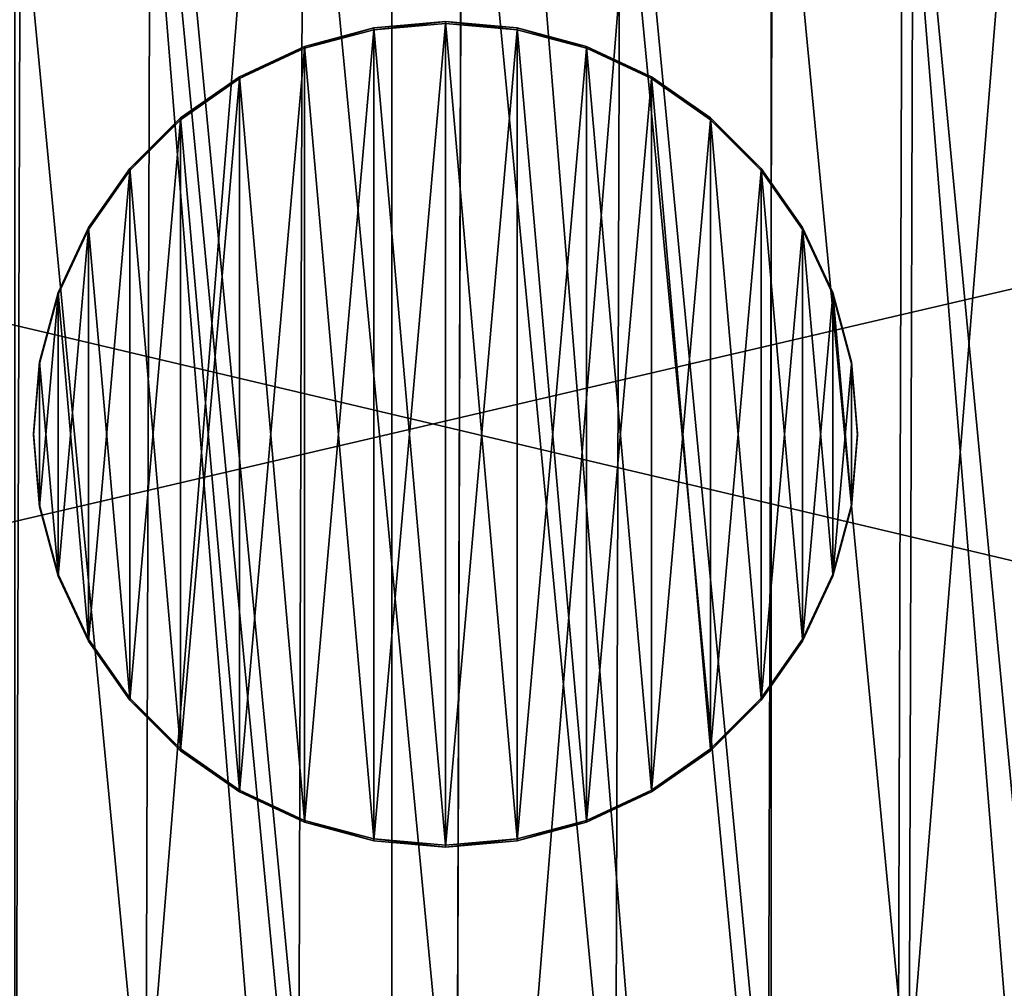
# Model space of a CAD drawing. Header units: millimetres. Extents: x -73 to 74, y 0 to 45.
# Tile 20 of 39: x -1 to 2, y 21 to 24. Entities that reach past the tile are written whole.
import ezdxf

# ---------------------------------------------------------------- set-up
doc = ezdxf.new("R2010")
doc.units = ezdxf.units.MM
doc.header["$LTSCALE"] = 25.4
doc.layers.get('0').update_dxf_attribs({"true_color": 0xff5454})

# ---------------------------------------------------------------- blocks, each defined once
blk = doc.blocks.new('MINI-LED-10042-10043.STL#2')
at = {"color": 250, "true_color": 0x262626}
mesh = blk.add_polyface(dxfattribs=at)
corners = [(-73.2623, 0.233, 2.7263), (-68.1681, 5.3273, 2.7113), (-73.2623, 45.2328, 2.594), (73.7377, 0.233, 2.7263), (68.6434, 5.3273, 2.7113), (68.6434, 40.1386, 2.609), (-68.1681, 40.1386, 2.609), (73.7377, 45.2328, 2.594)]
mesh.append_faces([[corners[k] for k in face] for face in [(0, 1, 2), (1, 3, 4), (4, 3, 5), (2, 6, 7), (6, 2, 1), (7, 5, 3)]], dxfattribs={"vtx0": -1, "vtx1": -1, "color": 250})
mesh.append_faces([[corners[k] for k in face] for face in [(1, 0, 3), (7, 6, 5)]], dxfattribs={"vtx0": -1, "vtx2": -1, "color": 250})
mesh = blk.add_polyface(dxfattribs=at)
corners = [(-73.2623, 45.2249, -0.106), (-66.2623, 38.2249, -0.0854), (-73.2623, 0.2251, 0.0263), (73.7377, 45.2249, -0.106), (66.7377, 38.2249, -0.0854), (66.7377, 7.225, 0.0058), (-66.2623, 7.225, 0.0058), (73.7377, 0.2251, 0.0263)]
mesh.append_faces([[corners[k] for k in face] for face in [(0, 1, 2), (1, 3, 4), (4, 3, 5), (2, 6, 7), (6, 2, 1), (7, 5, 3)]], dxfattribs={"vtx0": -1, "vtx1": -1, "color": 250})
mesh.append_faces([[corners[k] for k in face] for face in [(1, 0, 3), (7, 6, 5)]], dxfattribs={"vtx0": -1, "vtx2": -1, "color": 250})
mesh = blk.add_polyface(dxfattribs=at)
corners = [(67.0265, 7.0803, 49.0064), (-66.5512, 38.6579, 48.9135), (-66.5512, 7.0803, 49.0064), (67.0265, 38.6579, 48.9135)]
mesh.append_faces([[corners[k] for k in face] for face in [(0, 1, 2), (1, 0, 3)]], dxfattribs={"vtx0": -1, "color": 250})
mesh = blk.add_polyface(dxfattribs=at)
corners = [(66.7377, 38.319, 31.9144), (-66.2623, 7.3192, 32.0056), (-66.2623, 38.319, 31.9144), (66.7377, 7.3192, 32.0056)]
mesh.append_faces([[corners[k] for k in face] for face in [(0, 1, 2), (1, 0, 3)]], dxfattribs={"vtx0": -1, "color": 250})
at = {"color": 18, "true_color": 0x080808}
mesh = blk.add_polyface(dxfattribs=at)
corners = [(-66.0623, 7.5162, 31.005), (-64.4623, 9.1162, 31.0003), (-66.0623, 38.1161, 30.915), (66.5377, 7.5162, 31.005), (64.9377, 9.1162, 31.0003), (64.9377, 36.5161, 30.9197), (-64.4623, 36.5161, 30.9197), (66.5377, 38.1161, 30.915)]
mesh.append_faces([[corners[k] for k in face] for face in [(0, 1, 2), (1, 3, 4), (4, 3, 5), (2, 6, 7), (6, 2, 1), (7, 5, 3)]], dxfattribs={"vtx0": -1, "vtx1": -1, "color": 18})
mesh.append_faces([[corners[k] for k in face] for face in [(1, 0, 3), (7, 6, 5)]], dxfattribs={"vtx0": -1, "vtx2": -1, "color": 18})
mesh = blk.add_polyface(dxfattribs=at)
corners = [(-66.0623, 38.0279, 0.9152), (-64.1327, 36.4279, 0.9199), (-66.0623, 7.428, 1.0052), (66.5377, 38.0279, 0.9152), (-39.0623, 36.4279, 0.9199), (-38.1327, 36.4279, 0.9199), (-39.0623, 9.028, 1.0005), (-13.0623, 36.4279, 0.9199), (-12.1327, 36.4279, 0.9199), (-13.0623, 9.028, 1.0005), (12.9377, 36.4279, 0.9199), (13.8673, 36.4279, 0.9199), (12.9377, 9.028, 1.0005), (38.9377, 36.4279, 0.9199), (39.8673, 36.4279, 0.9199), (38.9377, 9.028, 1.0005), (64.9377, 36.4279, 0.9199), (64.9377, 9.028, 1.0005), (-64.1327, 9.028, 1.0005), (66.5377, 7.428, 1.0052), (-38.1327, 9.028, 1.0005), (-12.1327, 9.028, 1.0005), (13.8673, 9.028, 1.0005), (39.8673, 9.028, 1.0005)]
mesh.append_faces([[corners[k] for k in face] for face in [(0, 1, 2), (1, 3, 4), (4, 5, 6), (5, 3, 7), (7, 8, 9), (8, 3, 10), (10, 11, 12), (11, 3, 13), (13, 14, 15), (14, 3, 16), (16, 3, 17), (2, 18, 19), (18, 2, 1), (20, 6, 5), (21, 9, 8), (22, 12, 11), (23, 15, 14), (19, 17, 3)]], dxfattribs={"vtx0": -1, "vtx1": -1, "color": 18})
mesh.append_faces([[corners[k] for k in face] for face in [(4, 3, 5), (7, 3, 8), (10, 3, 11), (13, 3, 14), (19, 6, 20), (19, 9, 21), (19, 12, 22), (19, 15, 23)]], dxfattribs={"vtx0": -1, "vtx1": -1, "vtx2": -1, "color": 18})
mesh.append_faces([[corners[k] for k in face] for face in [(1, 0, 3), (19, 18, 6), (19, 20, 9), (19, 21, 12), (19, 22, 15), (19, 23, 17)]], dxfattribs={"vtx0": -1, "vtx2": -1, "color": 18})
mesh = blk.add_polyface(dxfattribs=at)
corners = [(-64.4623, 9.0574, 11.0004), (-57.9941, 20.6715, 10.9663), (-64.4623, 36.4573, 10.9198), (-56.5907, 18.2407, 10.9734), (-54.3199, 16.5909, 10.9783), (-51.5745, 16.0074, 10.98), (64.9377, 9.0574, 11.0004), (-58.2875, 23.4629, 10.958), (-48.829, 16.5909, 10.9783), (-25.5745, 16.0074, 10.98), (-46.5582, 18.2407, 10.9734), (-28.3199, 16.5909, 10.9783), (-45.1548, 20.6715, 10.9663), (-44.8615, 23.4629, 10.958), (-30.5907, 18.2407, 10.9734), (-31.9941, 20.6715, 10.9663), (-32.2875, 23.4629, 10.958), (-22.829, 16.5909, 10.9783), (-20.5582, 18.2407, 10.9734), (0.4255, 16.0074, 10.98), (-2.3199, 16.5909, 10.9783), (-19.1548, 20.6715, 10.9663), (-18.8615, 23.4629, 10.958), (-4.5907, 18.2407, 10.9734), (-5.9941, 20.6715, 10.9663), (-6.2875, 23.4629, 10.958), (3.171, 16.5909, 10.9783), (5.4418, 18.2407, 10.9734), (26.4255, 16.0074, 10.98), (23.6801, 16.5909, 10.9783), (6.8452, 20.6715, 10.9663), (7.1385, 23.4629, 10.958), (21.4093, 18.2407, 10.9734), (20.0059, 20.6715, 10.9663), (19.7125, 23.4629, 10.958), (29.171, 16.5909, 10.9783), (31.4418, 18.2407, 10.9734), (32.8452, 20.6715, 10.9663), (33.1385, 23.4629, 10.958), (49.6801, 16.5909, 10.9783), (47.4093, 18.2407, 10.9734), (46.0059, 20.6715, 10.9663), (45.7125, 23.4629, 10.958), (52.4255, 16.0074, 10.98), (55.171, 16.5909, 10.9783), (57.4417, 18.2407, 10.9734), (58.8452, 20.6715, 10.9663), (59.1385, 23.4629, 10.958), (-52.9779, 29.3598, 10.9407), (64.9377, 36.4573, 10.9198), (-55.542, 28.2182, 10.9441), (-57.4201, 26.1323, 10.9502), (-50.1711, 29.3598, 10.9407), (-47.6069, 28.2182, 10.9441), (-26.9779, 29.3598, 10.9407), (-45.7288, 26.1323, 10.9502), (-29.542, 28.2182, 10.9441), (-31.4201, 26.1323, 10.9502), (-24.1711, 29.3598, 10.9407), (-21.6069, 28.2182, 10.9441), (-0.9779, 29.3598, 10.9407), (-19.7288, 26.1323, 10.9502), (-3.542, 28.2182, 10.9441), (-5.4201, 26.1323, 10.9502), (1.8289, 29.3598, 10.9407), (4.3931, 28.2182, 10.9441), (6.2712, 26.1323, 10.9502), (25.0221, 29.3598, 10.9407), (22.458, 28.2182, 10.9441), (20.5799, 26.1323, 10.9502), (27.8289, 29.3598, 10.9407), (30.3931, 28.2182, 10.9441), (32.2712, 26.1323, 10.9502), (48.458, 28.2182, 10.9441), (46.5799, 26.1323, 10.9502), (51.0221, 29.3598, 10.9407), (53.8289, 29.3598, 10.9407), (56.3931, 28.2182, 10.9441), (58.2712, 26.1323, 10.9502)]
mesh.append_faces([[corners[k] for k in face] for face in [(0, 1, 2), (1, 0, 3), (3, 0, 4), (4, 0, 5), (5, 6, 8), (8, 9, 10), (10, 11, 12), (12, 11, 13), (9, 6, 17), (17, 6, 18), (18, 20, 21), (21, 20, 22), (19, 6, 26), (26, 6, 27), (27, 29, 30), (30, 29, 31), (28, 6, 35), (35, 6, 36), (36, 6, 37), (37, 6, 38), (39, 6, 43), (43, 6, 44), (44, 6, 45), (45, 6, 46), (46, 6, 47), (2, 48, 49), (48, 2, 50), (50, 2, 51), (51, 2, 7), (54, 13, 56), (56, 13, 57), (57, 13, 16), (60, 22, 62), (62, 22, 63), (63, 22, 25), (67, 31, 68), (68, 31, 69), (69, 31, 34), (73, 38, 74), (74, 38, 42), (49, 47, 6)]], dxfattribs={"vtx0": -1, "vtx1": -1, "color": 18})
mesh.append_faces([[corners[k] for k in face] for face in [(8, 6, 9), (18, 6, 19), (27, 6, 28), (38, 6, 39), (49, 53, 54), (49, 59, 60), (49, 66, 67), (49, 38, 73)]], dxfattribs={"vtx0": -1, "vtx1": -1, "vtx2": -1, "color": 18})
mesh.append_faces([[corners[k] for k in face] for face in [(5, 0, 6), (2, 1, 7), (10, 9, 11), (13, 11, 14), (13, 14, 15), (13, 15, 16), (18, 19, 20), (22, 20, 23), (22, 23, 24), (22, 24, 25), (27, 28, 29), (31, 29, 32), (31, 32, 33), (31, 33, 34), (38, 39, 40), (38, 40, 41), (38, 41, 42), (49, 48, 52), (49, 52, 53), (54, 53, 55), (54, 55, 13), (49, 54, 58), (49, 58, 59), (60, 59, 61), (60, 61, 22), (49, 60, 64), (49, 64, 65), (49, 65, 66), (67, 66, 31), (49, 67, 70), (49, 70, 71), (49, 71, 72), (49, 72, 38), (49, 73, 75), (49, 75, 76), (49, 76, 77), (49, 77, 78), (49, 78, 47)]], dxfattribs={"vtx0": -1, "vtx2": -1, "color": 18})
mesh = blk.add_polyface(dxfattribs=at)
corners = [(-6.9366, 31.2582, 9.9351), (-6.2875, 23.46, 9.9581), (-6.9366, 14.2506, 9.9851), (-5.4201, 26.1294, 9.9502), (-3.542, 28.2152, 9.9441), (-0.9779, 29.3569, 9.9407), (7.7415, 31.2582, 9.9351), (1.8289, 29.3569, 9.9407), (4.3931, 28.2152, 9.9441), (6.2712, 26.1294, 9.9502), (7.1385, 23.46, 9.9581), (-2.3199, 16.588, 9.9783), (7.7415, 14.2506, 9.9851), (-4.5907, 18.2378, 9.9734), (-5.9941, 20.6685, 9.9663), (0.4255, 16.0044, 9.98), (3.171, 16.588, 9.9783), (5.4418, 18.2378, 9.9734), (6.8452, 20.6685, 9.9663)]
mesh.append_faces([[corners[k] for k in face] for face in [(0, 1, 2), (1, 0, 3), (3, 0, 4), (4, 0, 5), (5, 6, 7), (7, 6, 8), (8, 6, 9), (9, 6, 10), (2, 11, 12), (11, 2, 13), (13, 2, 14), (14, 2, 1), (12, 10, 6)]], dxfattribs={"vtx0": -1, "vtx1": -1, "color": 18})
mesh.append_faces([[corners[k] for k in face] for face in [(5, 0, 6), (12, 11, 15), (12, 15, 16), (12, 16, 17), (12, 17, 18), (12, 18, 10)]], dxfattribs={"vtx0": -1, "vtx2": -1, "color": 18})
at = {"color": 7, "true_color": 0xe6ffff}
mesh = blk.add_polyface(dxfattribs=at)
corners = [(-6.6629, 22.1801, 11.5483), (-6.6629, 23.338, 11.5449), (-6.6862, 22.7591, 11.5466), (-6.4772, 21.0372, 11.5517), (-6.4772, 24.4809, 11.5415), (-6.1105, 19.9389, 11.5549), (-6.1105, 25.5792, 11.5383), (-5.5724, 18.9137, 11.5579), (-5.5724, 26.6045, 11.5353), (-4.8768, 17.988, 11.5606), (-4.8768, 27.5301, 11.5326), (-4.0417, 17.1859, 11.563), (-4.0417, 28.3322, 11.5302), (-3.0888, 16.5281, 11.5649), (-3.0888, 28.99, 11.5283), (-2.0427, 16.0318, 11.5664), (-2.0427, 29.4864, 11.5268), (-0.9305, 15.7096, 11.5673), (-0.9305, 29.8085, 11.5259), (0.2189, 15.57, 11.5677), (0.2189, 29.9481, 11.5255), (1.3759, 15.6167, 11.5676), (1.3759, 29.9014, 11.5256), (2.5104, 15.8483, 11.5669), (2.5104, 29.6698, 11.5263), (3.593, 16.2589, 11.5657), (3.593, 29.2592, 11.5275), (4.5958, 16.8378, 11.564), (4.5958, 28.6803, 11.5292), (5.4927, 17.5701, 11.5619), (5.4927, 27.948, 11.5313), (6.2605, 18.4368, 11.5593), (6.2605, 27.0813, 11.5339), (6.8794, 19.4154, 11.5564), (6.8794, 26.1027, 11.5368), (7.3332, 20.4807, 11.5533), (7.3332, 25.0374, 11.5399), (7.6103, 21.6049, 11.55), (7.6103, 23.9132, 11.5432), (7.7035, 22.7591, 11.5466)]
mesh.append_faces([[corners[k] for k in face] for face in [(0, 1, 2), (38, 37, 39)]], dxfattribs={"vtx0": -1, "color": 7})
mesh.append_faces([[corners[k] for k in face] for face in [(1, 3, 4), (4, 5, 6), (6, 7, 8), (8, 9, 10), (10, 11, 12), (12, 13, 14), (14, 15, 16), (16, 17, 18), (18, 19, 20), (20, 21, 22), (22, 23, 24), (24, 25, 26), (26, 27, 28), (28, 29, 30), (30, 31, 32), (32, 33, 34), (34, 35, 36), (36, 37, 38)]], dxfattribs={"vtx0": -1, "vtx1": -1, "color": 7})
mesh.append_faces([[corners[k] for k in face] for face in [(1, 0, 3), (4, 3, 5), (6, 5, 7), (8, 7, 9), (10, 9, 11), (12, 11, 13), (14, 13, 15), (16, 15, 17), (18, 17, 19), (20, 19, 21), (22, 21, 23), (24, 23, 25), (26, 25, 27), (28, 27, 29), (30, 29, 31), (32, 31, 33), (34, 33, 35), (36, 35, 37)]], dxfattribs={"vtx0": -1, "vtx2": -1, "color": 7})
mesh = blk.add_polyface(dxfattribs=at)
corners = [(-6.6629, 23.3365, 11.0449), (-6.6629, 22.1786, 11.0483), (-6.6862, 22.7576, 11.0466), (-6.4772, 24.4794, 11.0415), (-6.4772, 21.0357, 11.0517), (-6.1105, 25.5777, 11.0383), (-6.1105, 19.9374, 11.0549), (-5.5724, 26.603, 11.0353), (-5.5724, 18.9122, 11.0579), (-4.8768, 27.5287, 11.0326), (-4.8768, 17.9865, 11.0606), (-4.0417, 28.3307, 11.0302), (-4.0417, 17.1844, 11.063), (-3.0888, 28.9885, 11.0283), (-3.0888, 16.5267, 11.0649), (-2.0427, 29.4849, 11.0268), (-2.0427, 16.0303, 11.0664), (-0.9305, 29.807, 11.0259), (-0.9305, 15.7081, 11.0673), (0.2189, 29.9466, 11.0255), (0.2189, 15.5686, 11.0677), (1.3759, 29.9, 11.0256), (1.3759, 15.6152, 11.0676), (2.5104, 29.6684, 11.0263), (2.5104, 15.8468, 11.0669), (3.593, 29.2578, 11.0275), (3.593, 16.2574, 11.0657), (4.5958, 28.6788, 11.0292), (4.5958, 16.8363, 11.064), (5.4927, 27.9465, 11.0313), (5.4927, 17.5686, 11.0619), (6.2605, 27.0798, 11.0339), (6.2605, 18.4353, 11.0593), (6.8794, 26.1012, 11.0368), (6.8794, 19.414, 11.0564), (7.3332, 25.036, 11.0399), (7.3332, 20.4792, 11.0533), (7.6103, 23.9117, 11.0432), (7.6103, 21.6034, 11.05), (7.7035, 22.7576, 11.0466)]
mesh.append_faces([[corners[k] for k in face] for face in [(0, 1, 2), (38, 37, 39)]], dxfattribs={"vtx0": -1, "color": 7})
mesh.append_faces([[corners[k] for k in face] for face in [(1, 3, 4), (4, 5, 6), (6, 7, 8), (8, 9, 10), (10, 11, 12), (12, 13, 14), (14, 15, 16), (16, 17, 18), (18, 19, 20), (20, 21, 22), (22, 23, 24), (24, 25, 26), (26, 27, 28), (28, 29, 30), (30, 31, 32), (32, 33, 34), (34, 35, 36), (36, 37, 38)]], dxfattribs={"vtx0": -1, "vtx1": -1, "color": 7})
mesh.append_faces([[corners[k] for k in face] for face in [(1, 0, 3), (4, 3, 5), (6, 5, 7), (8, 7, 9), (10, 9, 11), (12, 11, 13), (14, 13, 15), (16, 15, 17), (18, 17, 19), (20, 19, 21), (22, 21, 23), (24, 23, 25), (26, 25, 27), (28, 27, 29), (30, 29, 31), (32, 31, 33), (34, 33, 35), (36, 35, 37)]], dxfattribs={"vtx0": -1, "vtx2": -1, "color": 7})
at = {"color": 49, "true_color": 0x464545}
mesh = blk.add_polyface(dxfattribs=at)
corners = [(-6.339, 21.4951, 31.8432), (-6.3306, 24.1845, 31.8353), (-6.4672, 22.8402, 31.8393), (-5.9508, 20.2008, 31.847), (-5.9343, 25.4763, 31.8315), (-5.3175, 19.0072, 31.8506), (-5.2937, 26.666, 31.828), (-4.4636, 17.96, 31.8536), (-4.4332, 27.7078, 31.825), (-3.4217, 17.0996, 31.8562), (-3.386, 28.5618, 31.8225), (-2.2321, 16.4589, 31.8581), (-2.1924, 29.195, 31.8206), (-0.9402, 16.0626, 31.8592), (-0.8981, 29.5832, 31.8195), (0.404, 15.926, 31.8596), (0.447, 29.7115, 31.8191), (1.7492, 16.0543, 31.8592), (1.7913, 29.5748, 31.8195), (3.0434, 16.4425, 31.8581), (3.0831, 29.1786, 31.8206), (4.2371, 17.0757, 31.8562), (4.2728, 28.5379, 31.8225), (5.2843, 17.9297, 31.8537), (5.3146, 27.6774, 31.8251), (6.1447, 18.9715, 31.8507), (6.1686, 26.6303, 31.8281), (6.7854, 20.1612, 31.8472), (6.8018, 25.4366, 31.8316), (7.1816, 21.453, 31.8434), (7.19, 24.1424, 31.8355), (7.3183, 22.7973, 31.8394)]
mesh.append_faces([[corners[k] for k in face] for face in [(0, 1, 2), (30, 29, 31)]], dxfattribs={"vtx0": -1, "color": 49})
mesh.append_faces([[corners[k] for k in face] for face in [(1, 3, 4), (4, 5, 6), (6, 7, 8), (8, 9, 10), (10, 11, 12), (12, 13, 14), (14, 15, 16), (16, 17, 18), (18, 19, 20), (20, 21, 22), (22, 23, 24), (24, 25, 26), (26, 27, 28), (28, 29, 30)]], dxfattribs={"vtx0": -1, "vtx1": -1, "color": 49})
mesh.append_faces([[corners[k] for k in face] for face in [(1, 0, 3), (4, 3, 5), (6, 5, 7), (8, 7, 9), (10, 9, 11), (12, 11, 13), (14, 13, 15), (16, 15, 17), (18, 17, 19), (20, 19, 21), (22, 21, 23), (24, 23, 25), (26, 25, 27), (28, 27, 29)]], dxfattribs={"vtx0": -1, "vtx2": -1, "color": 49})
mesh = blk.add_polyface(dxfattribs=at)
corners = [(-6.3306, 24.1254, 11.7354), (-6.1346, 24.0858, 11.7355), (-6.2672, 22.7805, 11.7394), (-5.9343, 25.4172, 11.7316), (-5.7498, 25.3401, 11.7318), (-5.2937, 26.6069, 11.7281), (-5.1277, 26.4952, 11.7284), (-4.4332, 27.6487, 11.7251), (-4.2922, 27.5068, 11.7255), (-3.386, 28.5026, 11.7225), (-3.2754, 28.336, 11.723), (-2.1924, 29.1359, 11.7207), (-2.1164, 28.9509, 11.7212), (-0.8981, 29.5241, 11.7195), (-0.8597, 29.3278, 11.7201), (0.447, 29.6523, 11.7192), (0.4464, 29.4523, 11.7198), (1.7517, 29.3197, 11.7201), (1.7913, 29.5157, 11.7196), (3.006, 28.9349, 11.7213), (3.0831, 29.1194, 11.7207), (4.1612, 28.3128, 11.7231), (4.2728, 28.4788, 11.7226), (5.1728, 27.4773, 11.7256), (5.3146, 27.6183, 11.7251), (6.0019, 26.4606, 11.7286), (6.1686, 26.5712, 11.7282), (6.6168, 25.3016, 11.732), (6.8018, 25.3775, 11.7317), (6.9938, 24.0449, 11.7357), (7.19, 24.0833, 11.7355), (7.1183, 22.7388, 11.7395), (7.1816, 21.3939, 11.7435), (7.3183, 22.7381, 11.7395), (-6.339, 21.436, 11.7433), (-6.4672, 22.7811, 11.7394), (-6.1427, 21.4744, 11.7432), (-5.9508, 20.1417, 11.7471), (-5.7658, 20.2177, 11.7469), (-5.3175, 18.9481, 11.7506), (-5.1509, 19.0587, 11.7503), (-4.4636, 17.9009, 11.7537), (-4.3217, 18.0419, 11.7533), (-3.4217, 17.0405, 11.7563), (-3.3101, 17.2064, 11.7558), (-2.2321, 16.3998, 11.7581), (-2.155, 16.5843, 11.7576), (-0.9402, 16.0035, 11.7593), (-0.9006, 16.1996, 11.7587), (0.404, 15.8669, 11.7597), (0.4047, 16.0669, 11.7591), (1.7492, 15.9951, 11.7593), (1.7108, 16.1914, 11.7587), (2.9675, 16.5684, 11.7576), (3.0434, 16.3834, 11.7582), (4.1265, 17.1832, 11.7558), (4.2371, 17.0166, 11.7563), (5.1433, 18.0124, 11.7534), (5.2843, 17.8705, 11.7538), (5.9788, 19.024, 11.7504), (6.1447, 18.9124, 11.7507), (6.6008, 20.1792, 11.747), (6.7854, 20.102, 11.7472), (6.9856, 21.4335, 11.7433)]
mesh.append_faces([[corners[k] for k in face] for face in [(32, 30, 33), (0, 34, 35)]], dxfattribs={"vtx0": -1, "color": 49})
mesh.append_faces([[corners[k] for k in face] for face in [(1, 3, 4), (4, 5, 6), (6, 7, 8), (8, 9, 10), (10, 11, 12), (12, 13, 14), (14, 15, 16), (16, 15, 17), (17, 18, 19), (19, 20, 21), (21, 22, 23), (23, 24, 25), (25, 26, 27), (27, 28, 29), (29, 30, 31), (34, 36, 37), (37, 38, 39), (39, 40, 41), (41, 42, 43), (43, 44, 45), (45, 46, 47), (47, 48, 49), (49, 50, 51), (51, 53, 54), (54, 55, 56), (56, 57, 58), (58, 59, 60), (60, 61, 62), (62, 63, 32)]], dxfattribs={"vtx0": -1, "vtx1": -1, "color": 49})
mesh.append_faces([[corners[k] for k in face] for face in [(31, 30, 32), (34, 0, 2)]], dxfattribs={"vtx0": -1, "vtx1": -1, "vtx2": -1, "color": 49})
mesh.append_faces([[corners[k] for k in face] for face in [(0, 1, 2), (1, 0, 3), (4, 3, 5), (6, 5, 7), (8, 7, 9), (10, 9, 11), (12, 11, 13), (14, 13, 15), (17, 15, 18), (19, 18, 20), (21, 20, 22), (23, 22, 24), (25, 24, 26), (27, 26, 28), (29, 28, 30), (34, 2, 36), (37, 36, 38), (39, 38, 40), (41, 40, 42), (43, 42, 44), (45, 44, 46), (47, 46, 48), (49, 48, 50), (51, 50, 52), (51, 52, 53), (54, 53, 55), (56, 55, 57), (58, 57, 59), (60, 59, 61), (62, 61, 63), (32, 63, 31)]], dxfattribs={"vtx0": -1, "vtx2": -1, "color": 49})
mesh = blk.add_polyface(dxfattribs=at)
corners = [(-2.005, 23.3095, 31.6379), (-2.008, 22.342, 31.6408), (-2.0542, 22.8259, 31.6393), (-1.8684, 21.8764, 31.6421), (-1.8625, 23.7742, 31.6365), (-1.6406, 21.4469, 31.6434), (-1.632, 24.2022, 31.6353), (-1.3333, 21.0702, 31.6445), (-1.3224, 24.577, 31.6342), (-0.9585, 20.7607, 31.6454), (-0.9457, 24.8842, 31.6333), (-0.5305, 20.5302, 31.6461), (-0.5163, 25.112, 31.6326), (-0.0658, 20.3876, 31.6465), (-0.0507, 25.2517, 31.6322), (0.4178, 20.3385, 31.6466), (0.4332, 25.2978, 31.6321), (0.9017, 20.3846, 31.6465), (0.9169, 25.2487, 31.6322), (1.3673, 20.5243, 31.6461), (1.3816, 25.1061, 31.6326), (1.7967, 20.7521, 31.6454), (1.8096, 24.8756, 31.6333), (2.1735, 21.0593, 31.6445), (2.1844, 24.5661, 31.6342), (2.483, 21.4341, 31.6434), (2.4916, 24.1894, 31.6353), (2.7135, 21.8621, 31.6422), (2.7194, 23.7599, 31.6366), (2.8561, 22.3268, 31.6408), (2.8591, 23.2943, 31.6379), (2.9052, 22.8104, 31.6394)]
mesh.append_faces([[corners[k] for k in face] for face in [(0, 1, 2), (29, 30, 31)]], dxfattribs={"vtx0": -1, "color": 49})
mesh.append_faces([[corners[k] for k in face] for face in [(1, 0, 3), (3, 4, 5), (5, 6, 7), (7, 8, 9), (9, 10, 11), (11, 12, 13), (13, 14, 15), (15, 16, 17), (17, 18, 19), (19, 20, 21), (21, 22, 23), (23, 24, 25), (25, 26, 27), (27, 28, 29)]], dxfattribs={"vtx0": -1, "vtx1": -1, "color": 49})
mesh.append_faces([[corners[k] for k in face] for face in [(3, 0, 4), (5, 4, 6), (7, 6, 8), (9, 8, 10), (11, 10, 12), (13, 12, 14), (15, 14, 16), (17, 16, 18), (19, 18, 20), (21, 20, 22), (23, 22, 24), (25, 24, 26), (27, 26, 28), (29, 28, 30)]], dxfattribs={"vtx0": -1, "vtx2": -1, "color": 49})
at = {"color": 31, "true_color": 0xfebe59}
mesh = blk.add_polyface(dxfattribs=at)
corners = [(-0.8547, 22.597, 30.6472), (-0.8547, 23.0335, 30.6459), (-0.8738, 22.8152, 30.6465), (-0.798, 22.3854, 30.6478), (-0.798, 23.2451, 30.6453), (-0.7054, 22.1868, 30.6484), (-0.7054, 23.4436, 30.6447), (-0.5798, 22.0074, 30.6489), (-0.5798, 23.623, 30.6441), (-0.4249, 21.8525, 30.6493), (-0.4249, 23.7779, 30.6437), (-0.2454, 21.7268, 30.6497), (-0.2454, 23.9036, 30.6433), (-0.0469, 21.6343, 30.65), (-0.0469, 23.9962, 30.643), (0.1647, 21.5776, 30.6502), (0.1647, 24.0529, 30.6429), (0.3829, 21.5585, 30.6502), (0.3829, 24.072, 30.6428), (0.6012, 21.5776, 30.6502), (0.6012, 24.0529, 30.6429), (0.8128, 21.6343, 30.65), (0.8128, 23.9962, 30.643), (1.0113, 21.7268, 30.6497), (1.0113, 23.9036, 30.6433), (1.1908, 21.8525, 30.6493), (1.1908, 23.7779, 30.6437), (1.3457, 22.0074, 30.6489), (1.3457, 23.623, 30.6441), (1.4713, 22.1868, 30.6484), (1.4713, 23.4436, 30.6447), (1.5639, 22.3854, 30.6478), (1.5639, 23.2451, 30.6453), (1.6206, 22.597, 30.6472), (1.6206, 23.0335, 30.6459), (1.6397, 22.8152, 30.6465)]
mesh.append_faces([[corners[k] for k in face] for face in [(0, 1, 2), (34, 33, 35)]], dxfattribs={"vtx0": -1, "color": 31})
mesh.append_faces([[corners[k] for k in face] for face in [(1, 3, 4), (4, 5, 6), (6, 7, 8), (8, 9, 10), (10, 11, 12), (12, 13, 14), (14, 15, 16), (16, 17, 18), (18, 19, 20), (20, 21, 22), (22, 23, 24), (24, 25, 26), (26, 27, 28), (28, 29, 30), (30, 31, 32), (32, 33, 34)]], dxfattribs={"vtx0": -1, "vtx1": -1, "color": 31})
mesh.append_faces([[corners[k] for k in face] for face in [(1, 0, 3), (4, 3, 5), (6, 5, 7), (8, 7, 9), (10, 9, 11), (12, 11, 13), (14, 13, 15), (16, 15, 17), (18, 17, 19), (20, 19, 21), (22, 21, 23), (24, 23, 25), (26, 25, 27), (28, 27, 29), (30, 29, 31), (32, 31, 33)]], dxfattribs={"vtx0": -1, "vtx2": -1, "color": 31})
mesh = blk.add_polyface(dxfattribs=at)
corners = [(-0.8547, 23.0276, 28.6459), (-0.8547, 22.5911, 28.6472), (-0.8738, 22.8093, 28.6465), (-0.798, 23.2392, 28.6453), (-0.798, 22.3795, 28.6478), (-0.7054, 23.4377, 28.6447), (-0.7054, 22.181, 28.6484), (-0.5798, 23.6172, 28.6441), (-0.5798, 22.0015, 28.6489), (-0.4249, 23.7721, 28.6437), (-0.4249, 21.8466, 28.6494), (-0.2454, 23.8977, 28.6433), (-0.2454, 21.721, 28.6497), (-0.0469, 23.9903, 28.6431), (-0.0469, 21.6284, 28.65), (0.1647, 24.047, 28.6429), (0.1647, 21.5717, 28.6502), (0.3829, 24.0661, 28.6428), (0.3829, 21.5526, 28.6502), (0.6012, 24.047, 28.6429), (0.6012, 21.5717, 28.6502), (0.8128, 23.9903, 28.6431), (0.8128, 21.6284, 28.65), (1.0113, 23.8977, 28.6433), (1.0113, 21.721, 28.6497), (1.1908, 23.7721, 28.6437), (1.1908, 21.8466, 28.6494), (1.3457, 23.6172, 28.6441), (1.3457, 22.0015, 28.6489), (1.4713, 23.4377, 28.6447), (1.4713, 22.181, 28.6484), (1.5639, 23.2392, 28.6453), (1.5639, 22.3795, 28.6478), (1.6206, 23.0276, 28.6459), (1.6206, 22.5911, 28.6472), (1.6397, 22.8093, 28.6465)]
mesh.append_faces([[corners[k] for k in face] for face in [(0, 1, 2), (34, 33, 35)]], dxfattribs={"vtx0": -1, "color": 31})
mesh.append_faces([[corners[k] for k in face] for face in [(1, 3, 4), (4, 5, 6), (6, 7, 8), (8, 9, 10), (10, 11, 12), (12, 13, 14), (14, 15, 16), (16, 17, 18), (18, 19, 20), (20, 21, 22), (22, 23, 24), (24, 25, 26), (26, 27, 28), (28, 29, 30), (30, 31, 32), (32, 33, 34)]], dxfattribs={"vtx0": -1, "vtx1": -1, "color": 31})
mesh.append_faces([[corners[k] for k in face] for face in [(1, 0, 3), (4, 3, 5), (6, 5, 7), (8, 7, 9), (10, 9, 11), (12, 11, 13), (14, 13, 15), (16, 15, 17), (18, 17, 19), (20, 19, 21), (22, 21, 23), (24, 23, 25), (26, 25, 27), (28, 27, 29), (30, 29, 31), (32, 31, 33)]], dxfattribs={"vtx0": -1, "vtx2": -1, "color": 31})
mesh = blk.add_polyface(dxfattribs=at)
corners = [(-0.0469, 23.9903, 28.6431), (0.1647, 24.0529, 30.6429), (0.1647, 24.047, 28.6429), (-0.0469, 23.9962, 30.643)]
mesh.append_faces([[corners[k] for k in face] for face in [(0, 1, 2), (1, 0, 3)]], dxfattribs={"vtx0": -1, "color": 31})
mesh = blk.add_polyface(dxfattribs=at)
corners = [(0.1647, 24.047, 28.6429), (0.3829, 24.072, 30.6428), (0.3829, 24.0661, 28.6428), (0.1647, 24.0529, 30.6429)]
mesh.append_faces([[corners[k] for k in face] for face in [(0, 1, 2), (1, 0, 3)]], dxfattribs={"vtx0": -1, "color": 31})
mesh = blk.add_polyface(dxfattribs=at)
corners = [(0.3829, 24.072, 30.6428), (0.6012, 24.047, 28.6429), (0.3829, 24.0661, 28.6428), (0.6012, 24.0529, 30.6429)]
mesh.append_faces([[corners[k] for k in face] for face in [(0, 1, 2), (1, 0, 3)]], dxfattribs={"vtx0": -1, "color": 31})
mesh = blk.add_polyface(dxfattribs=at)
corners = [(0.6012, 24.0529, 30.6429), (0.8128, 23.9903, 28.6431), (0.6012, 24.047, 28.6429), (0.8128, 23.9962, 30.643)]
mesh.append_faces([[corners[k] for k in face] for face in [(0, 1, 2), (1, 0, 3)]], dxfattribs={"vtx0": -1, "color": 31})
mesh = blk.add_polyface(dxfattribs=at)
corners = [(-0.2454, 23.8977, 28.6433), (-0.0469, 23.9962, 30.643), (-0.0469, 23.9903, 28.6431), (-0.2454, 23.9036, 30.6433)]
mesh.append_faces([[corners[k] for k in face] for face in [(0, 1, 2), (1, 0, 3)]], dxfattribs={"vtx0": -1, "color": 31})
mesh = blk.add_polyface(dxfattribs=at)
corners = [(0.8128, 23.9962, 30.643), (1.0113, 23.8977, 28.6433), (0.8128, 23.9903, 28.6431), (1.0113, 23.9036, 30.6433)]
mesh.append_faces([[corners[k] for k in face] for face in [(0, 1, 2), (1, 0, 3)]], dxfattribs={"vtx0": -1, "color": 31})
mesh = blk.add_polyface(dxfattribs=at)
corners = [(-0.4249, 23.7721, 28.6437), (-0.2454, 23.9036, 30.6433), (-0.2454, 23.8977, 28.6433), (-0.4249, 23.7779, 30.6437)]
mesh.append_faces([[corners[k] for k in face] for face in [(0, 1, 2), (1, 0, 3)]], dxfattribs={"vtx0": -1, "color": 31})
mesh = blk.add_polyface(dxfattribs=at)
corners = [(1.0113, 23.9036, 30.6433), (1.1908, 23.7721, 28.6437), (1.0113, 23.8977, 28.6433), (1.1908, 23.7779, 30.6437)]
mesh.append_faces([[corners[k] for k in face] for face in [(0, 1, 2), (1, 0, 3)]], dxfattribs={"vtx0": -1, "color": 31})
mesh = blk.add_polyface(dxfattribs=at)
corners = [(-0.5798, 23.623, 30.6441), (-0.4249, 23.7721, 28.6437), (-0.5798, 23.6172, 28.6441), (-0.4249, 23.7779, 30.6437)]
mesh.append_faces([[corners[k] for k in face] for face in [(0, 1, 2), (1, 0, 3)]], dxfattribs={"vtx0": -1, "color": 31})
mesh = blk.add_polyface(dxfattribs=at)
corners = [(1.1908, 23.7721, 28.6437), (1.3457, 23.623, 30.6441), (1.3457, 23.6172, 28.6441), (1.1908, 23.7779, 30.6437)]
mesh.append_faces([[corners[k] for k in face] for face in [(0, 1, 2), (1, 0, 3)]], dxfattribs={"vtx0": -1, "color": 31})
mesh = blk.add_polyface(dxfattribs=at)
corners = [(-0.7054, 23.4436, 30.6447), (-0.5798, 23.6172, 28.6441), (-0.7054, 23.4377, 28.6447), (-0.5798, 23.623, 30.6441)]
mesh.append_faces([[corners[k] for k in face] for face in [(0, 1, 2), (1, 0, 3)]], dxfattribs={"vtx0": -1, "color": 31})
mesh = blk.add_polyface(dxfattribs=at)
corners = [(1.3457, 23.6172, 28.6441), (1.4713, 23.4436, 30.6447), (1.4713, 23.4377, 28.6447), (1.3457, 23.623, 30.6441)]
mesh.append_faces([[corners[k] for k in face] for face in [(0, 1, 2), (1, 0, 3)]], dxfattribs={"vtx0": -1, "color": 31})
mesh = blk.add_polyface(dxfattribs=at)
corners = [(-0.798, 23.2451, 30.6453), (-0.7054, 23.4377, 28.6447), (-0.798, 23.2392, 28.6453), (-0.7054, 23.4436, 30.6447)]
mesh.append_faces([[corners[k] for k in face] for face in [(0, 1, 2), (1, 0, 3)]], dxfattribs={"vtx0": -1, "color": 31})
mesh = blk.add_polyface(dxfattribs=at)
corners = [(1.4713, 23.4377, 28.6447), (1.5639, 23.2451, 30.6453), (1.5639, 23.2392, 28.6453), (1.4713, 23.4436, 30.6447)]
mesh.append_faces([[corners[k] for k in face] for face in [(0, 1, 2), (1, 0, 3)]], dxfattribs={"vtx0": -1, "color": 31})
mesh = blk.add_polyface(dxfattribs=at)
corners = [(-0.8547, 23.0335, 30.6459), (-0.798, 23.2392, 28.6453), (-0.8547, 23.0276, 28.6459), (-0.798, 23.2451, 30.6453)]
mesh.append_faces([[corners[k] for k in face] for face in [(0, 1, 2), (1, 0, 3)]], dxfattribs={"vtx0": -1, "color": 31})
mesh = blk.add_polyface(dxfattribs=at)
corners = [(1.5639, 23.2392, 28.6453), (1.6206, 23.0335, 30.6459), (1.6206, 23.0276, 28.6459), (1.5639, 23.2451, 30.6453)]
mesh.append_faces([[corners[k] for k in face] for face in [(0, 1, 2), (1, 0, 3)]], dxfattribs={"vtx0": -1, "color": 31})
mesh = blk.add_polyface(dxfattribs=at)
corners = [(-0.8738, 22.8152, 30.6465), (-0.8547, 23.0276, 28.6459), (-0.8738, 22.8093, 28.6465), (-0.8547, 23.0335, 30.6459)]
mesh.append_faces([[corners[k] for k in face] for face in [(0, 1, 2), (1, 0, 3)]], dxfattribs={"vtx0": -1, "color": 31})
mesh = blk.add_polyface(dxfattribs=at)
corners = [(1.6206, 23.0276, 28.6459), (1.6397, 22.8152, 30.6465), (1.6397, 22.8093, 28.6465), (1.6206, 23.0335, 30.6459)]
mesh.append_faces([[corners[k] for k in face] for face in [(0, 1, 2), (1, 0, 3)]], dxfattribs={"vtx0": -1, "color": 31})
mesh = blk.add_polyface(dxfattribs=at)
corners = [(-0.8547, 22.597, 30.6472), (-0.8738, 22.8093, 28.6465), (-0.8547, 22.5911, 28.6472), (-0.8738, 22.8152, 30.6465)]
mesh.append_faces([[corners[k] for k in face] for face in [(0, 1, 2), (1, 0, 3)]], dxfattribs={"vtx0": -1, "color": 31})
mesh = blk.add_polyface(dxfattribs=at)
corners = [(1.6397, 22.8093, 28.6465), (1.6206, 22.597, 30.6472), (1.6206, 22.5911, 28.6472), (1.6397, 22.8152, 30.6465)]
mesh.append_faces([[corners[k] for k in face] for face in [(0, 1, 2), (1, 0, 3)]], dxfattribs={"vtx0": -1, "color": 31})
mesh = blk.add_polyface(dxfattribs=at)
corners = [(-0.798, 22.3854, 30.6478), (-0.8547, 22.5911, 28.6472), (-0.798, 22.3795, 28.6478), (-0.8547, 22.597, 30.6472)]
mesh.append_faces([[corners[k] for k in face] for face in [(0, 1, 2), (1, 0, 3)]], dxfattribs={"vtx0": -1, "color": 31})
mesh = blk.add_polyface(dxfattribs=at)
corners = [(1.6206, 22.5911, 28.6472), (1.5639, 22.3854, 30.6478), (1.5639, 22.3795, 28.6478), (1.6206, 22.597, 30.6472)]
mesh.append_faces([[corners[k] for k in face] for face in [(0, 1, 2), (1, 0, 3)]], dxfattribs={"vtx0": -1, "color": 31})
mesh = blk.add_polyface(dxfattribs=at)
corners = [(-0.7054, 22.1868, 30.6484), (-0.798, 22.3795, 28.6478), (-0.7054, 22.181, 28.6484), (-0.798, 22.3854, 30.6478)]
mesh.append_faces([[corners[k] for k in face] for face in [(0, 1, 2), (1, 0, 3)]], dxfattribs={"vtx0": -1, "color": 31})
mesh = blk.add_polyface(dxfattribs=at)
corners = [(1.5639, 22.3795, 28.6478), (1.4713, 22.1868, 30.6484), (1.4713, 22.181, 28.6484), (1.5639, 22.3854, 30.6478)]
mesh.append_faces([[corners[k] for k in face] for face in [(0, 1, 2), (1, 0, 3)]], dxfattribs={"vtx0": -1, "color": 31})
mesh = blk.add_polyface(dxfattribs=at)
corners = [(-0.5798, 22.0074, 30.6489), (-0.7054, 22.181, 28.6484), (-0.5798, 22.0015, 28.6489), (-0.7054, 22.1868, 30.6484)]
mesh.append_faces([[corners[k] for k in face] for face in [(0, 1, 2), (1, 0, 3)]], dxfattribs={"vtx0": -1, "color": 31})
mesh = blk.add_polyface(dxfattribs=at)
corners = [(1.4713, 22.181, 28.6484), (1.3457, 22.0074, 30.6489), (1.3457, 22.0015, 28.6489), (1.4713, 22.1868, 30.6484)]
mesh.append_faces([[corners[k] for k in face] for face in [(0, 1, 2), (1, 0, 3)]], dxfattribs={"vtx0": -1, "color": 31})
mesh = blk.add_polyface(dxfattribs=at)
corners = [(-0.4249, 21.8525, 30.6493), (-0.5798, 22.0015, 28.6489), (-0.4249, 21.8466, 28.6494), (-0.5798, 22.0074, 30.6489)]
mesh.append_faces([[corners[k] for k in face] for face in [(0, 1, 2), (1, 0, 3)]], dxfattribs={"vtx0": -1, "color": 31})
mesh = blk.add_polyface(dxfattribs=at)
corners = [(1.3457, 22.0015, 28.6489), (1.1908, 21.8525, 30.6493), (1.1908, 21.8466, 28.6494), (1.3457, 22.0074, 30.6489)]
mesh.append_faces([[corners[k] for k in face] for face in [(0, 1, 2), (1, 0, 3)]], dxfattribs={"vtx0": -1, "color": 31})
mesh = blk.add_polyface(dxfattribs=at)
corners = [(-0.2454, 21.721, 28.6497), (-0.4249, 21.8525, 30.6493), (-0.4249, 21.8466, 28.6494), (-0.2454, 21.7268, 30.6497)]
mesh.append_faces([[corners[k] for k in face] for face in [(0, 1, 2), (1, 0, 3)]], dxfattribs={"vtx0": -1, "color": 31})
mesh = blk.add_polyface(dxfattribs=at)
corners = [(1.1908, 21.8525, 30.6493), (1.0113, 21.721, 28.6497), (1.1908, 21.8466, 28.6494), (1.0113, 21.7268, 30.6497)]
mesh.append_faces([[corners[k] for k in face] for face in [(0, 1, 2), (1, 0, 3)]], dxfattribs={"vtx0": -1, "color": 31})
mesh = blk.add_polyface(dxfattribs=at)
corners = [(-0.0469, 21.6284, 28.65), (-0.2454, 21.7268, 30.6497), (-0.2454, 21.721, 28.6497), (-0.0469, 21.6343, 30.65)]
mesh.append_faces([[corners[k] for k in face] for face in [(0, 1, 2), (1, 0, 3)]], dxfattribs={"vtx0": -1, "color": 31})
mesh = blk.add_polyface(dxfattribs=at)
corners = [(1.0113, 21.7268, 30.6497), (0.8128, 21.6284, 28.65), (1.0113, 21.721, 28.6497), (0.8128, 21.6343, 30.65)]
mesh.append_faces([[corners[k] for k in face] for face in [(0, 1, 2), (1, 0, 3)]], dxfattribs={"vtx0": -1, "color": 31})
mesh = blk.add_polyface(dxfattribs=at)
corners = [(0.1647, 21.5717, 28.6502), (-0.0469, 21.6343, 30.65), (-0.0469, 21.6284, 28.65), (0.1647, 21.5776, 30.6502)]
mesh.append_faces([[corners[k] for k in face] for face in [(0, 1, 2), (1, 0, 3)]], dxfattribs={"vtx0": -1, "color": 31})
mesh = blk.add_polyface(dxfattribs=at)
corners = [(0.8128, 21.6343, 30.65), (0.6012, 21.5717, 28.6502), (0.8128, 21.6284, 28.65), (0.6012, 21.5776, 30.6502)]
mesh.append_faces([[corners[k] for k in face] for face in [(0, 1, 2), (1, 0, 3)]], dxfattribs={"vtx0": -1, "color": 31})
mesh = blk.add_polyface(dxfattribs=at)
corners = [(0.3829, 21.5526, 28.6502), (0.1647, 21.5776, 30.6502), (0.1647, 21.5717, 28.6502), (0.3829, 21.5585, 30.6502)]
mesh.append_faces([[corners[k] for k in face] for face in [(0, 1, 2), (1, 0, 3)]], dxfattribs={"vtx0": -1, "color": 31})
mesh = blk.add_polyface(dxfattribs=at)
corners = [(0.6012, 21.5776, 30.6502), (0.3829, 21.5526, 28.6502), (0.6012, 21.5717, 28.6502), (0.3829, 21.5585, 30.6502)]
mesh.append_faces([[corners[k] for k in face] for face in [(0, 1, 2), (1, 0, 3)]], dxfattribs={"vtx0": -1, "color": 31})

msp = doc.modelspace()

# ---------------------------------------------------------------- block references
at = {"color": 0}
msp.add_blockref('MINI-LED-10042-10043.STL#2', (0, 0), dxfattribs=at)

doc.saveas('drawing.dxf')
